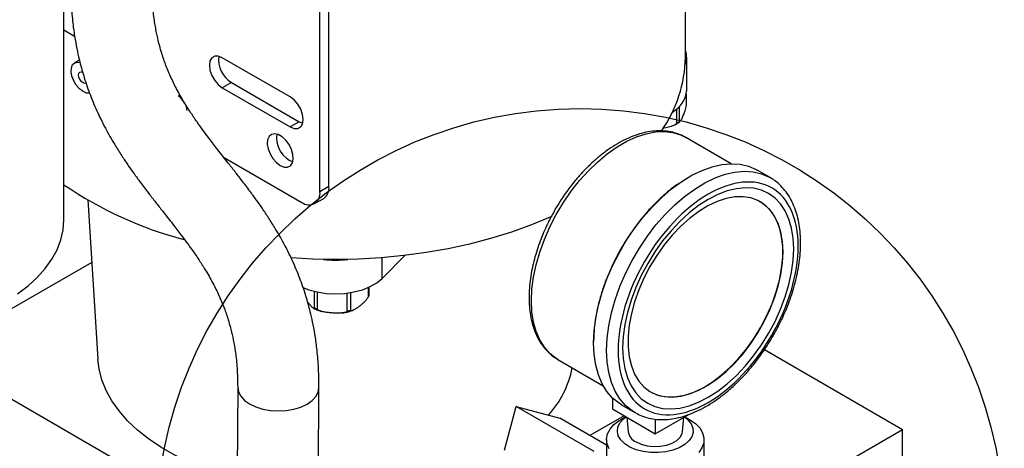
# Model space of a CAD drawing. Header units: inches. Extents: x 3 to 129, y 3 to 99.
# Tile 32 of 35: x 111 to 120, y 77 to 81. Entities that reach past the tile are written whole.
import ezdxf

# ---------------------------------------------------------------- set-up
doc = ezdxf.new("R2010")
doc.units = ezdxf.units.IN
doc.header["$LTSCALE"] = 12
doc.header["$MEASUREMENT"] = 0
doc.layers.add('TEXT', color=140, linetype='Continuous', lineweight=25)
doc.dimstyles.new('SLDDIMSTYLE2', dxfattribs={"dimtxt": 0.18, "dimasz": 1.56, "dimexe": 0, "dimexo": 0.0625, "dimgap": 0, "dimtad": 0, "dimtih": 1, "dimtoh": 1, "dimdec": 0, "dimrnd": 1e-09, "dimzin": 0, "dimdsep": 46, "dimtxsty": 'Standard', "dimsah": 1, "dimcen": 0.09, "dimadec": 0, "dimazin": 0, "dimtfac": 1.56, "dimtdec": 0, "dimtofl": 0, "dimtmove": 0, "dimatfit": 3, "dimfxl": 0, "dimfrac": 2, "dimtolj": 1, "dimtzin": 0, "dimarcsym": 0})

msp = doc.modelspace()

# ---------------------------------------------------------------- linework, layer by layer
for p, q in [((113.9434, 79.6025), (113.9434, 84.521)), ((113.8599, 79.5543), (113.8599, 84.4728)), ((117.233, 80.7947), (117.233, 82.7068)), ((111.4979, 79.2959), (111.4979, 82.1927)), ((111.4979, 81.0464), (111.5966, 80.9894)), ((113.5857, 80.4295), (112.9593, 80.7911)), ((117.2441, 80.4844), (117.2441, 80.7947)), ((111.6432, 80.7706), (111.5958, 80.7433)), ((113.0428, 80.5628), (112.9593, 80.5146)), ((112.9593, 80.5146), (113.5857, 80.153)), ((113.0428, 80.5628), (113.6692, 80.2012)), ((117.2408, 80.4518), (117.2408, 80.3522)), ((117.2419, 80.3617), (117.2419, 80.4576)), ((117.1516, 80.318), (117.1516, 80.1828)), ((117.1785, 80.1994), (117.1785, 80.3422)), ((113.6692, 80.2012), (113.5857, 80.153)), ((113.6692, 80.2012), (113.7011, 80.1878)), ((117.1815, 80.2017), (117.1785, 80.1994)), ((117.655, 79.8139), (117.2374, 80.055)), ((112.9703, 79.875), (113.6929, 79.4578)), ((113.5774, 79.846), (113.6092, 79.8326)), ((118.0143, 79.6861), (117.8941, 79.7555)), ((113.9434, 79.6025), (113.8599, 79.5543)), ((111.7168, 79.4798), (111.8109, 78.014)), ((113.811, 79.4461), (113.8945, 79.4943)), ((114.4341, 78.7575), (114.6446, 78.968)), ((111.7537, 78.9046), (110.2924, 78.0609)), ((114.4341, 78.7575), (114.4341, 78.9476)), ((113.8066, 78.6382), (113.8066, 78.4812)), ((113.8383, 78.4677), (113.8383, 78.631)), ((114.1083, 78.6207), (114.1083, 78.4498)), ((114.1445, 78.4588), (114.1445, 78.626)), ((114.3064, 78.6735), (114.3064, 78.5849)), ((114.3141, 78.6046), (114.3141, 78.677)), ((110.2924, 78.0609), (113.095, 76.443)), ((119.2356, 77.362), (117.9608, 78.0979)), ((116.0564, 78.0092), (116.474, 77.7681)), ((116.0611, 78.0065), (116.0564, 78.0092)), ((113.1009, 77.7547), (113.0896, 75.2212)), ((113.8396, 75.2178), (113.8509, 77.7514)), ((116.5585, 77.6558), (116.5585, 77.5537)), ((115.5626, 77.1749), (115.6705, 77.5775)), ((116.3895, 77.1624), (115.6705, 77.5775)), ((115.6705, 77.5775), (116.0732, 77.4696)), ((116.5585, 77.5537), (116.9545, 77.3251)), ((116.6442, 77.5903), (116.7644, 77.521)), ((116.7757, 77.5147), (116.7644, 77.521)), ((116.9545, 77.3251), (117.2627, 77.5031)), ((116.5045, 77.2206), (116.0732, 77.4696)), ((116.6666, 77.4913), (116.3511, 77.3092)), ((116.6833, 77.4816), (116.6362, 77.4544)), ((116.6912, 77.4771), (116.7035, 77.3446)), ((116.9545, 77.4607), (116.9545, 77.3251)), ((117.2054, 77.3446), (117.2177, 77.4771)), ((117.2727, 77.4544), (117.2256, 77.4816)), ((119.2356, 77.362), (117.6831, 76.4657)), ((119.2356, 75.8389), (119.2356, 77.362)), ((116.5045, 77.2708), (116.5045, 76.9033)), ((117.4045, 76.9033), (117.4045, 77.2708))]:
    msp.add_line(p, q)
at = {"flags": 128}
for points in [[(112.9593, 80.7911), (112.9223, 80.8057), (112.889, 80.8053), (112.8625, 80.79), (112.8455, 80.7613), (112.8396, 80.7219), (112.8455, 80.6758), (112.8625, 80.6275), (112.889, 80.5816), (112.9223, 80.5427), (112.9593, 80.5146)], [(111.6746, 80.4783), (111.6417, 80.5029), (111.6118, 80.5368), (111.5875, 80.577), (111.5709, 80.6197), (111.5635, 80.6614), (111.566, 80.6982), (111.5781, 80.7268), (111.5988, 80.7449), (111.6263, 80.7506), (111.6455, 80.7478)], [(111.6746, 80.5587), (111.6586, 80.5716), (111.645, 80.5898), (111.636, 80.6107), (111.6328, 80.631), (111.636, 80.6476), (111.645, 80.658), (111.6586, 80.6607), (111.671, 80.657)], [(111.7041, 80.5557), (111.6905, 80.5531), (111.6746, 80.5587)], [(111.7348, 80.4639), (111.7074, 80.4651), (111.6746, 80.4783)], [(113.5857, 80.153), (113.6227, 80.1384), (113.6561, 80.1388), (113.6825, 80.1541), (113.6996, 80.1828), (113.7054, 80.2221), (113.6996, 80.2682), (113.6825, 80.3166), (113.6561, 80.3624), (113.6227, 80.4013), (113.5857, 80.4295)], [(113.4938, 79.7978), (113.5291, 79.7835), (113.5613, 79.7829), (113.5874, 79.7958), (113.6053, 79.8212), (113.6132, 79.8568), (113.6105, 79.8994), (113.5975, 79.9453), (113.5753, 79.9903), (113.5458, 80.0306), (113.5117, 80.0624), (113.476, 80.083), (113.4419, 80.0905), (113.4124, 80.0843), (113.3902, 80.065), (113.3771, 80.0341), (113.3745, 79.9946), (113.3824, 79.9498), (113.4002, 79.9038), (113.4264, 79.8607), (113.4586, 79.8243), (113.4938, 79.7978)], [(115.8117, 78.55), (115.8166, 78.6571), (115.8312, 78.7686), (115.8554, 78.8832), (115.8889, 78.9995), (115.9312, 79.1162), (115.982, 79.232), (116.0405, 79.3453), (116.1062, 79.4551), (116.1782, 79.5598), (116.2557, 79.6584), (116.3377, 79.7496), (116.4234, 79.8324), (116.5118, 79.9059), (116.6017, 79.9691), (116.6921, 80.0213), (116.782, 80.0619), (116.8703, 80.0904), (116.956, 80.1065), (117.0381, 80.1101), (117.1156, 80.101), (117.1876, 80.0793), (117.2374, 80.055)], [(116.3852, 78.1627), (116.3902, 78.274), (116.4052, 78.3899), (116.43, 78.509), (116.4642, 78.63), (116.5076, 78.7515), (116.5596, 78.872), (116.6197, 78.9903), (116.6871, 79.105), (116.7611, 79.2148), (116.8408, 79.3185), (116.9254, 79.4149), (117.014, 79.5028), (117.1054, 79.5814), (117.1986, 79.6496), (117.2927, 79.7068), (117.3864, 79.7523), (117.4789, 79.7855), (117.569, 79.8062), (117.6557, 79.814), (117.738, 79.8088), (117.8149, 79.7908), (117.8857, 79.7601), (117.8941, 79.7555)], [(116.5054, 78.0933), (116.5105, 78.2046), (116.5254, 78.3205), (116.5502, 78.4396), (116.5844, 78.5606), (116.6278, 78.6821), (116.6798, 78.8026), (116.7399, 78.9209), (116.8073, 79.0356), (116.8813, 79.1454), (116.961, 79.2491), (117.0457, 79.3455), (117.1342, 79.4334), (117.2256, 79.512), (117.3188, 79.5802), (117.4129, 79.6374), (117.5066, 79.6829), (117.5991, 79.7161), (117.6892, 79.7368), (117.7759, 79.7446), (117.8582, 79.7394), (117.9352, 79.7214), (118.0004, 79.6937)], [(118.0004, 79.6937), (118.006, 79.6908), (118.0143, 79.6861)], [(118.2316, 79.0285), (118.2266, 79.1277), (118.2118, 79.2199), (118.1873, 79.3039), (118.1534, 79.3788), (118.1106, 79.4436), (118.0594, 79.4973), (118.0004, 79.5395), (117.9344, 79.5695), (117.8623, 79.587), (117.7848, 79.5917), (117.703, 79.5836), (117.618, 79.5628), (117.5307, 79.5296), (117.4424, 79.4843), (117.354, 79.4275), (117.2667, 79.36), (117.1817, 79.2826), (117.0999, 79.1963), (117.0225, 79.1022), (116.9503, 79.0014), (116.8843, 78.8952), (116.8253, 78.7849), (116.7741, 78.672), (116.7313, 78.5578), (116.6974, 78.4439), (116.6729, 78.3315), (116.6581, 78.2222), (116.6531, 78.1173), (116.6581, 78.0181), (116.6729, 77.9259), (116.6974, 77.8418), (116.7313, 77.767), (116.7741, 77.7022), (116.8253, 77.6485), (116.8843, 77.6063), (116.9503, 77.5763), (117.0225, 77.5588), (117.0999, 77.5541), (117.1817, 77.5622), (117.2667, 77.583), (117.354, 77.6162), (117.4424, 77.6615), (117.5307, 77.7183), (117.618, 77.7858), (117.703, 77.8632), (117.7848, 77.9495), (117.8623, 78.0436), (117.9344, 78.1444), (118.0004, 78.2506), (118.0594, 78.3609), (118.1106, 78.4738), (118.1534, 78.588), (118.1873, 78.7019), (118.2118, 78.8143), (118.2266, 78.9236), (118.2316, 79.0285)], [(118.1342, 78.9997), (118.1292, 79.0946), (118.1142, 79.1823), (118.0895, 79.2616), (118.0553, 79.3315), (118.0122, 79.3909), (117.9607, 79.439), (117.9016, 79.4752), (117.8358, 79.4989), (117.7641, 79.5098), (117.6876, 79.5077), (117.6072, 79.4927), (117.5243, 79.4649), (117.4398, 79.4249), (117.3551, 79.373), (117.2712, 79.3102), (117.1894, 79.2372), (117.1108, 79.155), (117.0366, 79.0649), (116.9677, 78.968), (116.9051, 78.8658), (116.8498, 78.7597), (116.8024, 78.6511), (116.7637, 78.5417), (116.7342, 78.4328), (116.7143, 78.3262), (116.7042, 78.2232), (116.7042, 78.1253), (116.7143, 78.0338), (116.7342, 77.9501), (116.7637, 77.8754), (116.8024, 77.8107), (116.8498, 77.7568), (116.9051, 77.7146), (116.9677, 77.6846), (117.0366, 77.6673), (117.1108, 77.6629), (117.1894, 77.6714), (117.2712, 77.6929), (117.3551, 77.7268), (117.4398, 77.7728), (117.5243, 77.8303), (117.6072, 77.8983), (117.6876, 77.9761), (117.7641, 78.0624), (117.8358, 78.156), (117.9016, 78.2557), (117.9607, 78.3601), (118.0122, 78.4676), (118.0553, 78.5768), (118.0895, 78.6861), (118.1142, 78.7941), (118.1292, 78.8991), (118.1342, 78.9997)], [(116.91, 77.7116), (116.933, 77.6995), (116.9988, 77.6758), (117.0705, 77.665), (117.1471, 77.667), (117.2274, 77.6821), (117.3104, 77.7098), (117.3948, 77.7498), (117.4796, 77.8017), (117.5634, 77.8645), (117.6452, 77.9376), (117.7238, 78.0197), (117.798, 78.1099), (117.8669, 78.2067), (117.9295, 78.3089), (117.9848, 78.415), (118.0322, 78.5236), (118.0709, 78.633), (118.1005, 78.7419), (118.1204, 78.8485), (118.1304, 78.9515), (118.1304, 79.0495), (118.1204, 79.1409), (118.1005, 79.2246), (118.0709, 79.2993), (118.0322, 79.3641), (117.9848, 79.4179), (117.9295, 79.4601), (117.922, 79.4646)], [(115.9979, 79.3287), (115.97, 79.3162), (115.7983, 79.2451), (115.6189, 79.1807), (115.4325, 79.1232), (115.2401, 79.0729), (115.0424, 79.0299), (114.8402, 78.9945), (114.6345, 78.9668), (114.4261, 78.947), (114.2158, 78.935), (114.0047, 78.931), (113.7935, 78.935), (113.5928, 78.9463)], [(111.0686, 78.6149), (111.1661, 78.6883), (111.2521, 78.7662), (111.326, 78.8482), (111.3873, 78.9335), (111.4354, 79.0217), (111.4701, 79.1119), (111.4909, 79.2035), (111.4979, 79.2959)], [(113.7007, 78.6745), (113.7568, 78.6527), (113.8351, 78.6316), (113.9186, 78.6187), (114.0047, 78.6144), (114.0908, 78.6187), (114.1743, 78.6316), (114.2526, 78.6527), (114.3234, 78.6813), (114.3845, 78.7166), (114.4341, 78.7575)], [(116.0564, 78.0092), (116.0405, 78.0188), (115.982, 78.0646), (115.9312, 78.1218), (115.8889, 78.1896), (115.8554, 78.2673), (115.8312, 78.3539), (115.8166, 78.4485), (115.8117, 78.55)], [(116.6442, 77.5903), (116.6197, 77.6056), (116.5596, 77.6546), (116.5076, 77.7151), (116.4642, 77.7865), (116.43, 77.8679), (116.4052, 77.9584), (116.3902, 78.0571), (116.3852, 78.1627)], [(116.7644, 77.521), (116.7399, 77.5363), (116.6798, 77.5852), (116.6278, 77.6457), (116.5844, 77.7171), (116.5502, 77.7985), (116.5254, 77.889), (116.5105, 77.9877), (116.5054, 78.0933)], [(113.0971, 76.907), (113.0945, 76.9077), (112.9387, 76.9531), (112.7896, 77.0055), (112.6482, 77.0646), (112.5153, 77.1299), (112.3919, 77.2012), (112.2787, 77.2779), (112.1764, 77.3595), (112.0856, 77.4456), (112.007, 77.5355), (111.941, 77.6288), (111.8881, 77.7248), (111.8485, 77.823), (111.8226, 77.9226), (111.8109, 78.014)], [(113.1009, 77.7543), (113.1009, 77.7542), (113.1081, 77.7117), (113.1294, 77.6708), (113.1641, 77.6331), (113.2107, 77.6), (113.2675, 77.5728), (113.3324, 77.5525), (113.4027, 77.5399), (113.4759, 77.5355), (113.549, 77.5394), (113.6194, 77.5516), (113.6842, 77.5715), (113.741, 77.5984), (113.7877, 77.6313), (113.8223, 77.6688), (113.8436, 77.7095), (113.8509, 77.7514)], [(116.5297, 77.185), (116.51, 77.2301), (116.5046, 77.2766), (116.5136, 77.3229), (116.5368, 77.3675), (116.5734, 77.409), (116.6223, 77.446), (116.6362, 77.4544)], [(117.2245, 77.481), (117.2561, 77.4549), (117.2856, 77.4178), (117.3017, 77.3779), (117.3035, 77.3371), (117.291, 77.2968), (117.2647, 77.2589), (117.2257, 77.2247), (117.1756, 77.1958), (117.1165, 77.1733), (117.0507, 77.1582), (116.981, 77.151), (116.9102, 77.152), (116.8413, 77.1612), (116.7769, 77.1783), (116.7198, 77.2025), (116.6724, 77.2328), (116.6364, 77.2681), (116.6135, 77.3067), (116.6046, 77.3473), (116.61, 77.3881), (116.6294, 77.4274), (116.6622, 77.4636), (116.6844, 77.481)], [(117.2727, 77.4545), (117.3244, 77.4187), (117.3642, 77.3782), (117.3908, 77.3342), (117.4034, 77.2882), (117.4016, 77.2417), (117.3855, 77.1961), (117.3554, 77.1528)], [(116.7768, 77.2498), (116.8245, 77.2283), (116.8797, 77.2139), (116.9393, 77.2076), (116.9998, 77.2097), (117.0576, 77.2201), (117.1094, 77.2382), (117.1523, 77.263), (117.1836, 77.2929), (117.2016, 77.3263), (117.2054, 77.3446)]]:
    msp.add_lwpolyline(points, dxfattribs=at)
for centre, radius, start, end in [((113.1646, 80.7693), 0.2397, 171.57017, 239.4746), ((116.0192, 80.8156), 1.214, 324.76021, 359.01436), ((117.0731, 80.7947), 0.1708, 337.59864, 20.5963), ((112.4625, 80.2951), 0.1686, 30.72664, 58.11635), ((116.9985, 80.5091), 0.2468, 297.50787, 354.25858), ((112.4614, 80.2859), 0.174, 5.70139, 29.20934), ((113.701, 80.0534), 0.2415, 171.8476, 239.19717), ((113.516, 82.5783), 3.5809, 235.69604, 255.25647), ((113.8277, 79.5897), 0.1165, 305.01333, 6.29885), ((113.7581, 79.5378), 0.1032, 230.79671, 9.21404), ((114.0047, 79.7731), 0.8485, 262.35863, 277.64137), ((115.2805, 78.1148), 0.9262, 318.16848, 348.66968), ((116.8267, 77.3641), 0.1247, 188.98055, 246.39923)]:
    msp.add_arc(centre, radius, start, end)
for points, knots in [([(111.5613, 81.4519), (111.5625, 81.385), (111.5646, 81.2615), (111.5801, 81.0981), (111.5993, 80.9633), (111.6205, 80.8515), (111.6478, 80.7329), (111.6862, 80.597), (111.7416, 80.4389), (111.8104, 80.2777), (111.8896, 80.1208), (111.9674, 79.9866), (112.0365, 79.8781), (112.0923, 79.7955), (112.1471, 79.718), (112.2086, 79.6341), (112.2755, 79.5461), (112.3443, 79.4578), (112.4064, 79.379), (112.4627, 79.3076), (112.5096, 79.2476), (112.5499, 79.1955), (112.5911, 79.1415), (112.6387, 79.0777), (112.6945, 79.0002), (112.7526, 78.9145), (112.8163, 78.8135), (112.8777, 78.7049), (112.9348, 78.5874), (112.9735, 78.4932), (113.0006, 78.417), (113.0201, 78.3559), (113.041, 78.281), (113.0626, 78.1866), (113.0825, 78.069), (113.0981, 77.9251), (113.0999, 77.814), (113.1009, 77.7546)], [0, 0, 0, 0, 0.037656, 0.06954, 0.096157, 0.119267, 0.139229, 0.171897, 0.209164, 0.249192, 0.291168, 0.333085, 0.361853, 0.386684, 0.408442, 0.435256, 0.469063, 0.497118, 0.525849, 0.550714, 0.571682, 0.588821, 0.605912, 0.629686, 0.657274, 0.688401, 0.718725, 0.759329, 0.794046, 0.828239, 0.843369, 0.859415, 0.87919, 0.903017, 0.930944, 0.963141, 1, 1, 1, 1]), ([(113.8509, 77.7515), (113.85, 77.8183), (113.8483, 77.9415), (113.8336, 78.1046), (113.8149, 78.2393), (113.7942, 78.3509), (113.7673, 78.4693), (113.7295, 78.605), (113.6746, 78.7629), (113.6063, 78.924), (113.5275, 79.0809), (113.4499, 79.2151), (113.3808, 79.3239), (113.3248, 79.4069), (113.2699, 79.4848), (113.2083, 79.5689), (113.1415, 79.6567), (113.0729, 79.7447), (113.0111, 79.8232), (112.955, 79.8943), (112.9082, 79.9542), (112.8679, 80.0062), (112.8266, 80.0603), (112.7789, 80.1242), (112.7229, 80.202), (112.6645, 80.2878), (112.6005, 80.3891), (112.5387, 80.4981), (112.4808, 80.6165), (112.4413, 80.7119), (112.4135, 80.79), (112.3935, 80.8526), (112.3722, 80.9287), (112.3504, 81.0237), (112.3305, 81.141), (112.3147, 81.2837), (112.3125, 81.3935), (112.3113, 81.4519)], [0, 0, 0, 0, 0.037647, 0.069527, 0.096143, 0.119253, 0.139216, 0.171881, 0.209147, 0.249178, 0.291156, 0.333103, 0.361959, 0.386934, 0.408876, 0.435766, 0.469517, 0.497451, 0.526043, 0.55081, 0.571723, 0.588846, 0.605938, 0.629712, 0.657302, 0.688429, 0.718753, 0.759356, 0.794091, 0.828705, 0.844181, 0.860619, 0.880592, 0.904397, 0.932086, 0.963829, 1, 1, 1, 1]), ([(117.2408, 80.3522), (117.2388, 80.3424), (117.2366, 80.3337), (117.232, 80.3173), (117.2297, 80.3098), (117.2226, 80.2886), (117.2179, 80.276), (117.2083, 80.2519), (117.2036, 80.2405), (117.1965, 80.225), (117.1941, 80.2201), (117.1894, 80.2113), (117.1871, 80.2074), (117.1848, 80.2044)], [0, 0, 0, 0, 0.125, 0.125, 0.25, 0.25, 0.5, 0.5, 0.75, 0.75, 0.875, 0.875, 1, 1, 1, 1]), ([(117.2408, 80.3522), (117.2415, 80.3555), (117.2422, 80.3588), (117.2419, 80.3617), (117.2419, 80.3617)], [0, 0, 0, 0, 0.990841, 1, 1, 1, 1]), ([(117.1516, 80.1828), (117.1422, 80.1772), (117.104, 80.1544), (117.0577, 80.1455), (117.0238, 80.1404), (117.022, 80.1401)], [0, 0, 0, 0, 0.2348474, 0.957766, 1, 1, 1, 1]), ([(117.1254, 80.1686), (117.1321, 80.1715), (117.1501, 80.1793), (117.1653, 80.1898), (117.1749, 80.1964)], [0, 0, 0, 0, 0.367499, 1, 1, 1, 1]), ([(117.1785, 80.1994), (117.1778, 80.1993), (117.1767, 80.1992), (117.1736, 80.1982), (117.1715, 80.1973), (117.1663, 80.1942), (117.1634, 80.192), (117.1575, 80.1874), (117.1546, 80.1851), (117.1516, 80.1828)], [0, 0, 0, 0, 0.25, 0.25, 0.5, 0.5, 0.75, 0.75, 1, 1, 1, 1]), ([(117.1749, 80.1964), (117.1765, 80.1973), (117.179, 80.1988), (117.1811, 80.2006), (117.1818, 80.2013)], [0, 0, 0, 0, 0.630454, 1, 1, 1, 1]), ([(117.2396, 80.052), (117.228, 80.0591), (117.1947, 80.0794), (117.1347, 80.1), (117.0617, 80.1149), (116.9866, 80.1185), (116.9086, 80.1119), (116.8286, 80.0951), (116.7474, 80.0684), (116.6658, 80.0322), (116.5848, 79.9872), (116.5049, 79.9339), (116.427, 79.8731), (116.352, 79.806), (116.2813, 79.7342), (116.2164, 79.6601), (116.1623, 79.5916), (116.1165, 79.528), (116.073, 79.4632), (116.0446, 79.4155), (116.0288, 79.3889)], [0, 0, 0, 0, 0.034384, 0.098424, 0.158231, 0.218616, 0.279526, 0.340775, 0.402148, 0.463465, 0.524578, 0.585359, 0.645685, 0.705325, 0.763776, 0.819738, 0.8719, 0.909195, 0.949349, 1, 1, 1, 1]), ([(118.0418, 78.2268), (118.0625, 78.264), (118.0915, 78.3162), (118.1295, 78.3952), (118.1597, 78.4631), (118.1918, 78.5446), (118.2211, 78.6302), (118.2467, 78.7194), (118.2677, 78.8103), (118.2832, 78.9018), (118.2929, 78.9926), (118.2963, 79.0818), (118.2931, 79.1685), (118.2833, 79.252), (118.2665, 79.3316), (118.2427, 79.4065), (118.2117, 79.4763), (118.1733, 79.5402), (118.1275, 79.5977), (118.0736, 79.647), (118.0301, 79.6794), (118.0029, 79.6917), (117.9983, 79.6938)], [0, 0, 0, 0, 0.064912, 0.091181, 0.134674, 0.179628, 0.227638, 0.277492, 0.328708, 0.380912, 0.433851, 0.487353, 0.541303, 0.595633, 0.650286, 0.705244, 0.760524, 0.816194, 0.872411, 0.929476, 0.987871, 1, 1, 1, 1]), ([(117.1786, 79.6357), (117.1698, 79.6301), (117.1245, 79.6013), (117.0429, 79.5338), (116.944, 79.4408), (116.8561, 79.3436), (116.7534, 79.2152), (116.66, 79.0735), (116.5795, 78.924), (116.5267, 78.8099), (116.4818, 78.6953), (116.4417, 78.5707), (116.41, 78.4382), (116.389, 78.3013), (116.3865, 78.2166), (116.3852, 78.1749)], [0, 0, 0, 0, 0.020395, 0.105414, 0.192826, 0.261153, 0.32949, 0.468876, 0.538656, 0.608448, 0.676774, 0.745112, 0.832514, 0.917535, 1, 1, 1, 1]), ([(118.2732, 79.0525), (118.2732, 79.307), (118.1857, 79.5005), (117.8741, 79.6805), (117.6627, 79.6595), (117.222, 79.4051), (117.0107, 79.182), (116.6991, 78.6423), (116.6115, 78.3477), (116.6115, 78.0933)], [0, 0, 0, 0, 0.25, 0.25, 0.5, 0.5, 0.75, 0.75, 1, 1, 1, 1]), ([(116.0288, 79.3889), (116.0088, 79.3528), (115.9806, 79.3021), (115.9439, 79.2253), (115.9147, 79.1593), (115.884, 79.0801), (115.8561, 78.9969), (115.8319, 78.9104), (115.8125, 78.8223), (115.7986, 78.7338), (115.7905, 78.6461), (115.7888, 78.5602), (115.7936, 78.4769), (115.8052, 78.397), (115.8237, 78.3211), (115.8493, 78.2499), (115.8821, 78.1841), (115.9223, 78.1243), (115.9703, 78.0718), (116.0171, 78.032), (116.0502, 78.0141), (116.0625, 78.0074)], [0, 0, 0, 0, 0.067369, 0.094646, 0.139799, 0.186458, 0.236278, 0.287998, 0.34112, 0.395256, 0.450148, 0.505619, 0.561559, 0.617893, 0.674567, 0.731571, 0.788933, 0.846756, 0.905266, 0.964878, 1, 1, 1, 1]), ([(116.6115, 78.0933), (116.6115, 77.8388), (116.6991, 77.6453), (117.0107, 77.4653), (117.222, 77.4863), (117.6627, 77.7407), (117.8741, 77.9638), (118.1857, 78.5035), (118.2732, 78.7981), (118.2732, 79.0525)], [0, 0, 0, 0, 0.25, 0.25, 0.5, 0.5, 0.75, 0.75, 1, 1, 1, 1]), ([(114.3064, 78.5849), (114.308, 78.5879), (114.3108, 78.5931), (114.3132, 78.5997), (114.3142, 78.6034), (114.3141, 78.6044), (114.314, 78.6046)], [0, 0, 0, 0, 0.3859621, 0.6786758, 0.9174887, 1, 1, 1, 1]), ([(113.8066, 78.4812), (113.8028, 78.4824), (113.7926, 78.4853), (113.7739, 78.5059), (113.7572, 78.5257), (113.7475, 78.5403), (113.7449, 78.5441)], [0, 0, 0, 0, 0.205202, 0.537605, 0.878792, 1, 1, 1, 1]), ([(114.3064, 78.5849), (114.3005, 78.5749), (114.294, 78.5663), (114.2805, 78.5505), (114.2737, 78.5435), (114.26, 78.5304), (114.2531, 78.5243), (114.2393, 78.5125), (114.2324, 78.5069), (114.2185, 78.4961), (114.2116, 78.4909), (114.1978, 78.4811), (114.1909, 78.4765), (114.1772, 78.4683), (114.1704, 78.4647), (114.1603, 78.4609), (114.1569, 78.4599), (114.1505, 78.4586), (114.1474, 78.4584), (114.1445, 78.4588)], [0, 0, 0, 0, 0.125, 0.125, 0.25, 0.25, 0.375, 0.375, 0.5, 0.5, 0.625, 0.625, 0.75, 0.75, 0.875, 0.875, 0.9375, 0.9375, 1, 1, 1, 1]), ([(113.7977, 78.4845), (113.7988, 78.4837), (113.8118, 78.4752), (113.8377, 78.4644), (113.8637, 78.4565), (113.8749, 78.4531)], [0, 0, 0, 0, 0.053975, 0.591832, 1, 1, 1, 1]), ([(113.8383, 78.4677), (113.8351, 78.4696), (113.832, 78.4716), (113.8256, 78.4756), (113.8223, 78.4775), (113.8163, 78.48), (113.8136, 78.4807), (113.8095, 78.4813), (113.8079, 78.4813), (113.8066, 78.4812)], [0, 0, 0, 0, 0.25, 0.25, 0.5, 0.5, 0.75, 0.75, 1, 1, 1, 1]), ([(114.1083, 78.4498), (114.0985, 78.4451), (114.0877, 78.4423), (114.0652, 78.4384), (114.0539, 78.4374), (114.031, 78.4365), (114.0195, 78.4365), (113.9965, 78.4371), (113.9849, 78.4376), (113.9617, 78.4392), (113.9502, 78.4401), (113.9272, 78.4426), (113.9157, 78.4441), (113.8929, 78.4481), (113.8815, 78.4506), (113.8647, 78.4557), (113.8591, 78.4576), (113.8484, 78.4621), (113.8432, 78.4647), (113.8383, 78.4677)], [0, 0, 0, 0, 0.125, 0.125, 0.25, 0.25, 0.375, 0.375, 0.5, 0.5, 0.625, 0.625, 0.75, 0.75, 0.875, 0.875, 0.9375, 0.9375, 1, 1, 1, 1]), ([(114.0644, 78.4388), (114.0654, 78.4388), (114.0748, 78.4394), (114.0974, 78.4438), (114.1302, 78.4505), (114.153, 78.4587), (114.1634, 78.4624)], [0, 0, 0, 0, 0.026762, 0.267972, 0.664466, 1, 1, 1, 1]), ([(114.1445, 78.4588), (114.1426, 78.4591), (114.1404, 78.4593), (114.1351, 78.4594), (114.1319, 78.4591), (114.1251, 78.4574), (114.1214, 78.4559), (114.1147, 78.4529), (114.1115, 78.4513), (114.1083, 78.4498)], [0, 0, 0, 0, 0.25, 0.25, 0.5, 0.5, 0.75, 0.75, 1, 1, 1, 1]), ([(116.7774, 77.5146), (116.7966, 77.5049), (116.8395, 77.4832), (116.9108, 77.4644), (116.9884, 77.4548), (117.067, 77.4562), (117.1482, 77.4678), (117.231, 77.4896), (117.3147, 77.521), (117.3985, 77.5618), (117.4816, 77.6112), (117.5633, 77.6687), (117.6428, 77.7334), (117.7192, 77.8042), (117.791, 77.8793), (117.8562, 77.9555), (117.9102, 78.0253), (117.9564, 78.0904), (117.9992, 78.1549), (118.0271, 78.2019), (118.0418, 78.2268)], [0, 0, 0, 0, 0.05217, 0.116884, 0.176233, 0.236116, 0.296407, 0.356919, 0.417472, 0.477926, 0.538149, 0.598046, 0.657485, 0.71622, 0.773705, 0.828484, 0.878188, 0.914304, 0.954623, 1, 1, 1, 1])]:
    msp.add_open_spline(points, degree=3, knots=knots)
at = {"layer": 'TEXT'}
msp.add_circle((116.26, 76.4069), 3.9151, dxfattribs=at)

# ---------------------------------------------------------------- leaders
msp.add_leader([(112.1364, 73.1395), (105.784, 79.3162), (102.784, 79.3162)], dimstyle='SLDDIMSTYLE2', dxfattribs=at)

doc.saveas('drawing.dxf')
